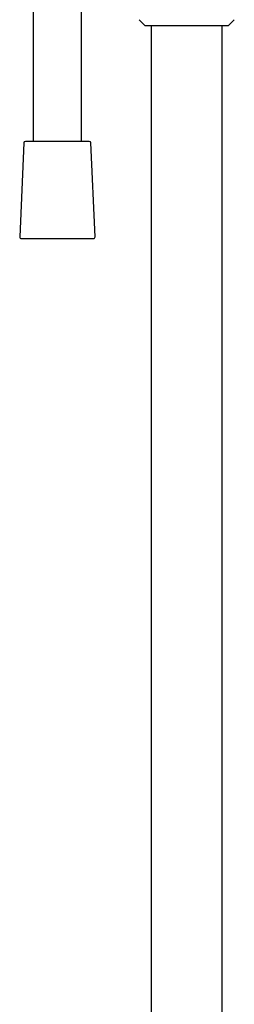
# Model space of a CAD drawing. Header units: millimetres. Extents: x 8 to 1762, y 12 to 2705.
# Tile 51 of 116: x 844 to 910, y 1707 to 2011. Entities that reach past the tile are written whole.
import ezdxf

# ---------------------------------------------------------------- set-up
doc = ezdxf.new("R2010")
doc.units = ezdxf.units.MM

msp = doc.modelspace()

# ---------------------------------------------------------------- linework, layer by layer
at = {"color": 7, "linetype": 'Continuous', "lineweight": 30}
for p, q in [((847.99, 2021.47), (847.99, 1973.52)), ((862.99, 1973.52), (862.99, 2021.47)), ((880.71, 2011.04), (882.39, 2009.35)), ((908.44, 2009.35), (910.12, 2011.04)), ((882.61, 2009.26), (908.23, 2009.26)), ((884.47, 2009.26), (884.47, 1529.15)), ((906.37, 1529.15), (906.37, 2009.26)), ((865.36, 1973.52), (845.62, 1973.52)), ((845.12, 1973.05), (843.87, 1944.05)), ((867.12, 1944.05), (865.86, 1973.05)), ((844.37, 1943.52), (855.49, 1943.52)), ((855.49, 1943.52), (866.62, 1943.52))]:
    msp.add_line(p, q, dxfattribs=at)
for centre, radius, start, end in [((882.61, 2009.56), 0.3, 225, 270), ((908.23, 2009.56), 0.3, 270, 315), ((845.62, 1973.02), 0.5, 90, 177.5187), ((865.36, 1973.02), 0.5, 2.4813, 90), ((844.37, 1944.02), 0.5, 177.5187, 270), ((866.62, 1944.02), 0.5, 270, 2.4813)]:
    msp.add_arc(centre, radius, start, end, dxfattribs=at)

doc.saveas('drawing.dxf')
